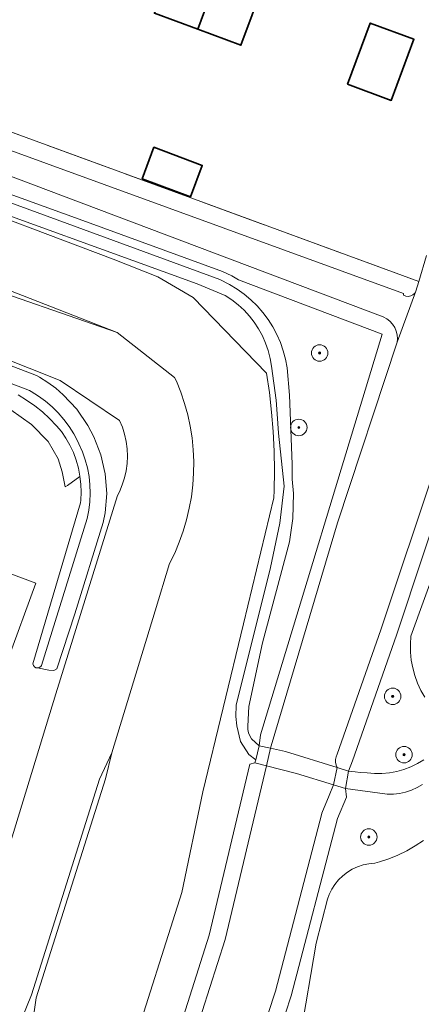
# Model space of a CAD drawing. Header units: metres. Extents: x 125158 to 132124, y 450612 to 454469.
# Tile 168 of 173: x 130716 to 130764, y 454036 to 454155. Entities that reach past the tile are written whole.
import ezdxf

# ---------------------------------------------------------------- set-up
doc = ezdxf.new("R2010")
doc.units = ezdxf.units.M
doc.linetypes.add('IE-TERREINAFSCHEIDING', pattern=[10, 8, -2])
doc.layers.get('0').update_dxf_attribs({"color": 8})
for name, color, linetype, lineweight in [('B-XX-GR-BEPLANTING_CULTUUR_BOSPLANTSOEN-GV', 8, 'Continuous', 18), ('B-XX-GR-BOOM-S', 8, 'Continuous', 25), ('B-XX-IE-TERREINAFSCHEIDING-G', 8, 'IE-TERREINAFSCHEIDING', 18), ('B-XX-KW-KUNSTWERK_DEK-GV', 8, 'Continuous', 18), ('B-XX-OG-BEBOUWING-GV', 8, 'Continuous', 35), ('B-XX-OG-TERREIN_CULTUURSCHEIDING-GV', 8, 'Continuous', 18), ('B-XX-OG-WATER-GV', 8, 'Continuous', 18), ('B-XX-OG-WATER_SLOOT-GV', 8, 'Continuous', 18), ('B-XX-OG-WEG-GV', 8, 'Continuous', 18)]:
    doc.layers.add(name, color=color, linetype=linetype, lineweight=lineweight)

# ---------------------------------------------------------------- blocks, each defined once
blk = doc.blocks.new('SGR-BOOM_01-SO')
at = {"linetype": 'ByBlock', "lineweight": 18}
h = blk.add_hatch(color=0, dxfattribs=at)
h.dxf.hatch_style = 1
edge = h.paths.add_edge_path()
edge.add_arc((0, 0), 0.25, 0, 360)
at = {"color": 0, "linetype": 'ByBlock', "lineweight": 18}
for radius in [2, 0.25]:
    blk.add_circle((0, 0), radius, dxfattribs=at)

msp = doc.modelspace()

# ---------------------------------------------------------------- linework, layer by layer
at = {"layer": 'B-XX-GR-BEPLANTING_CULTUUR_BOSPLANTSOEN-GV'}
for points in [[(130710.89, 454021.91), (130716.96, 454036.79), (130725.21, 454062.97), (130726.7, 454066.16), (130731.97, 454083.41), (130733.72, 454089.15), (130734.35, 454090.44), (130734.91, 454091.76), (130735.4, 454093.1), (130735.8, 454094.47), (130736.13, 454095.87), (130736.39, 454097.28), (130736.56, 454098.7), (130736.65, 454100.12), (130736.67, 454101.56), (130736.6, 454102.99), (130736.46, 454104.41), (130736.23, 454105.83), (130735.93, 454107.22), (130735.55, 454108.6), (130735.09, 454109.96), (130734.56, 454111.29), (130734.34, 454111.77), (130727.37, 454117.21), (130671.29, 454136.66)], [(130670.62, 454131.2), (130720.42, 454111.38), (130727.65, 454106.55), (130728, 454105.73), (130728.27, 454104.87), (130728.47, 454104), (130728.59, 454103.11), (130728.63, 454102.21), (130728.58, 454101.32), (130728.46, 454100.43), (130728.26, 454099.55), (130727.98, 454098.7), (130727.63, 454097.87), (130727.4, 454097.42), (130719.89, 454073.35), (130708.1, 454034.74)], [(130770.17, 454099.96), (130763.06, 454080.33), (130762.99, 454079.37), (130763.01, 454078.4), (130763.1, 454077.44), (130763.28, 454076.49), (130763.53, 454075.55), (130763.86, 454074.64), (130764.26, 454073.76), (130764.73, 454072.92)], [(130764.57, 454055.53), (130763.58, 454054.87), (130762.54, 454054.28), (130761.47, 454053.76), (130760.36, 454053.31), (130759.23, 454052.94), (130758.65, 454052.78), (130757.94, 454052.71), (130757.25, 454052.57), (130756.58, 454052.34), (130755.93, 454052.04), (130755.33, 454051.67), (130754.77, 454051.24), (130754.26, 454050.75), (130753.82, 454050.2), (130753.43, 454049.6), (130753.12, 454048.97), (130752.91, 454048.39), (130751.55, 454043.04), (130747.73, 454020.72)]]:
    msp.add_lwpolyline(points, dxfattribs=at)
at = {"layer": 'B-XX-IE-TERREINAFSCHEIDING-G'}
msp.add_lwpolyline([(130764.02, 454123.42), (130668.68, 454158.37)], dxfattribs=at)
at = {"layer": 'B-XX-KW-KUNSTWERK_DEK-GV'}
msp.add_lwpolyline([(130749.17, 454063.66), (130753.63, 454062.29), (130755.1, 454061.84), (130755.49, 454063.96), (130754.11, 454064.39), (130747.82, 454066.34), (130746.01, 454066.73), (130744.63, 454067.03), (130744.2, 454065.33), (130744.1, 454064.94), (130745.5, 454064.59)], close=True, dxfattribs=at)
at = {"layer": 'B-XX-OG-BEBOUWING-GV'}
for points in [[(130737.15, 454154.05), (130739.87, 454161.44), (130734.62, 454163.38), (130731.89, 454155.99)], [(130737.15, 454154.05), (130742.4, 454152.11), (130745.13, 454159.51), (130739.87, 454161.44)], [(130755.36, 454147.37), (130760.66, 454145.4), (130763.41, 454152.83), (130758.11, 454154.79)], [(130730.4, 454135.9), (130736.27, 454133.7), (130737.7, 454137.51), (130731.83, 454139.71)]]:
    msp.add_lwpolyline(points, close=True, dxfattribs=at)
at = {"layer": 'B-XX-OG-TERREIN_CULTUURSCHEIDING-GV'}
for points in [[(130774.82, 454170.1), (130742.23, 454182.03), (130696.12, 454198.97), (130693.09, 454200), (130687.96, 454201.74), (130676.16, 454205.43), (130675.18, 454205.48), (130666.79, 454200.19), (130666.82, 454200), (130666.91, 454199.32), (130667.05, 454197.73), (130667.11, 454196.13), (130662.4, 454182.33), (130657.48, 454167.47), (130656.08, 454163.1), (130659.82, 454161.62), (130668.68, 454158.37), (130730.35, 454135.77), (130764.02, 454123.42), (130764.95, 454126.57)], [(130705.89, 454136.07), (130739.83, 454123.67), (130741.03, 454123.05), (130741.93, 454122.5), (130742.79, 454121.87), (130743.6, 454121.19), (130744.36, 454120.45), (130745.06, 454119.65), (130745.7, 454118.8), (130746.27, 454117.9), (130746.77, 454116.97), (130747.2, 454116), (130747.55, 454115), (130747.83, 454113.97), (130748.03, 454112.93), (130748.29, 454109.62), (130748.64, 454101.22), (130748.63, 454099.4), (130748.77, 454097.67), (130748.71, 454094.64), (130748.31, 454091.79), (130745.04, 454079.55), (130743.37, 454071.8), (130743.25, 454069.42), (130743.25, 454069.01), (130743.32, 454068.61), (130743.48, 454068.23), (130743.7, 454067.88), (130744.63, 454067.03), (130744.79, 454068.35), (130759.58, 454117.03), (130742.1, 454123.62), (130741.29, 454124.12), (130740.17, 454124.61), (130723.2, 454130.81), (130681.89, 454145.78)], [(130671.29, 454136.66), (130727.37, 454117.21), (130707.11, 454125.1)], [(130705.33, 454134.64), (130737.07, 454123.12), (130740.5, 454121.7), (130741.31, 454121.17), (130742.07, 454120.58), (130742.78, 454119.93), (130743.43, 454119.22), (130744.02, 454118.46), (130744.55, 454117.66), (130745.01, 454116.81), (130745.4, 454115.93), (130745.71, 454115.02), (130745.95, 454114.08), (130746.1, 454113.13), (130746.67, 454109.02), (130746.82, 454107.35), (130746.96, 454105), (130747.67, 454098.54), (130747.14, 454094.06), (130745.98, 454088.7), (130741.82, 454071.97), (130741.78, 454070.57), (130741.9, 454069.45), (130742.34, 454067.55), (130743.37, 454065.97), (130744.2, 454065.33), (130744.63, 454067.03), (130743.7, 454067.88), (130743.48, 454068.23), (130743.32, 454068.61), (130743.25, 454069.01), (130743.25, 454069.42), (130743.37, 454071.8), (130745.04, 454079.55), (130748.31, 454091.79), (130748.71, 454094.64), (130748.77, 454097.67), (130748.63, 454099.4), (130748.64, 454101.22), (130748.29, 454109.62), (130748.03, 454112.93), (130747.83, 454113.97), (130747.55, 454115), (130747.2, 454116), (130746.77, 454116.97), (130746.27, 454117.9), (130745.7, 454118.8), (130745.06, 454119.65), (130744.36, 454120.45), (130743.6, 454121.19), (130742.79, 454121.87), (130741.93, 454122.5), (130741.03, 454123.05), (130739.83, 454123.67), (130705.89, 454136.07)], [(130728.94, 454029.46), (130735.2, 454049.21), (130737.79, 454061.43), (130742.71, 454081.84), (130746.4, 454097.16), (130746.44, 454098.03), (130746.48, 454100.41), (130746.44, 454102.79), (130746.33, 454105.18), (130746.13, 454107.55), (130745.86, 454109.92), (130745.5, 454112.28), (130736.59, 454121.46), (130732.32, 454123.97), (130726.89, 454126.11), (130705.16, 454134.31)], [(130705.16, 454134.31), (130726.89, 454126.11), (130732.32, 454123.97), (130736.59, 454121.46), (130745.5, 454112.28), (130745.86, 454109.92), (130746.13, 454107.55), (130746.33, 454105.18), (130746.44, 454102.79), (130746.48, 454100.41), (130746.44, 454098.03), (130746.4, 454097.16), (130742.71, 454081.84), (130737.79, 454061.43), (130735.2, 454049.21), (130728.94, 454029.46)], [(130732, 454023.48), (130738.54, 454044.04), (130743.5, 454064.81), (130744.1, 454064.94), (130744.2, 454065.33), (130743.37, 454065.97), (130742.34, 454067.55), (130741.9, 454069.45), (130741.78, 454070.57), (130741.82, 454071.97), (130745.98, 454088.7), (130747.14, 454094.06), (130747.67, 454098.54), (130746.96, 454105), (130746.82, 454107.35), (130746.67, 454109.02), (130746.1, 454113.13), (130745.95, 454114.08), (130745.71, 454115.02), (130745.4, 454115.93), (130745.01, 454116.81), (130744.55, 454117.66), (130744.02, 454118.46), (130743.43, 454119.22), (130742.78, 454119.93), (130742.07, 454120.58), (130741.31, 454121.17), (130740.5, 454121.7), (130737.07, 454123.12), (130705.33, 454134.64)], [(130708.1, 454034.74), (130719.89, 454073.35), (130727.4, 454097.42), (130727.63, 454097.87), (130727.98, 454098.7), (130728.26, 454099.55), (130728.46, 454100.43), (130728.58, 454101.32), (130728.63, 454102.21), (130728.59, 454103.11), (130728.47, 454104), (130728.27, 454104.87), (130728, 454105.73), (130727.65, 454106.55), (130720.42, 454111.38), (130670.62, 454131.2)], [(130676.29, 454127.74), (130717.58, 454111.98), (130717.94, 454111.78), (130718.94, 454111.16), (130719.91, 454110.45), (130720.82, 454109.66), (130722.46, 454107.9), (130723.81, 454105.91), (130724.52, 454104.54), (130725.39, 454102.36), (130725.92, 454100.05), (130726.09, 454097.68), (130725.89, 454095.31), (130725.65, 454094.13), (130722.2, 454083.07), (130720.03, 454076.39), (130719.68, 454076.17), (130719.04, 454076.2), (130717.69, 454076.48), (130717.49, 454076.51), (130717.3, 454076.62), (130717.18, 454076.79), (130717.12, 454076.99), (130722.9, 454096.53), (130722.93, 454096.84), (130722.98, 454097.82), (130722.95, 454098.81), (130722.84, 454099.75), (130721.32, 454098.63), (130721.06, 454098.46), (130720.7, 454100.29), (130720.19, 454101.86), (130718.98, 454103.98), (130716.97, 454106.05), (130714.46, 454107.82)], [(130707.11, 454125.1), (130727.37, 454117.21), (130734.34, 454111.77), (130734.56, 454111.29), (130735.09, 454109.96), (130735.55, 454108.6), (130735.93, 454107.22), (130736.23, 454105.83), (130736.46, 454104.41), (130736.6, 454102.99), (130736.67, 454101.56), (130736.65, 454100.12), (130736.56, 454098.7), (130736.39, 454097.28), (130736.13, 454095.87), (130735.8, 454094.47), (130735.4, 454093.1), (130734.91, 454091.76), (130734.35, 454090.44), (130733.72, 454089.15), (130731.97, 454083.41), (130726.7, 454066.16), (130725.96, 454063.01), (130717.53, 454036.42), (130715.19, 454019.93)], [(130767.92, 454100.35), (130761.3, 454080.45), (130755.94, 454065.19), (130755.49, 454063.96), (130756.27, 454063.85), (130756.88, 454063.79), (130757.74, 454063.73), (130758.64, 454063.66), (130759.54, 454063.66), (130760.44, 454063.75), (130761.33, 454063.91), (130762.2, 454064.16), (130763.05, 454064.47), (130763.86, 454064.87), (130764.64, 454065.33)], [(130764.73, 454072.92), (130764.26, 454073.76), (130763.86, 454074.64), (130763.53, 454075.55), (130763.28, 454076.49), (130763.1, 454077.44), (130763.01, 454078.4), (130762.99, 454079.37), (130763.06, 454080.33), (130770.17, 454099.96)], [(130706.91, 454090.71), (130717.46, 454086.78), (130710.4, 454067.49)], [(130715.19, 454019.93), (130717.53, 454036.42), (130725.96, 454063.01), (130726.7, 454066.16), (130725.21, 454062.97), (130716.96, 454036.79), (130710.89, 454021.91)], [(130764.64, 454065.33), (130763.86, 454064.87), (130763.05, 454064.47), (130762.2, 454064.16), (130761.33, 454063.91), (130760.44, 454063.75), (130759.54, 454063.66), (130758.64, 454063.66), (130757.74, 454063.73), (130756.88, 454063.79), (130756.27, 454063.85), (130755.49, 454063.96), (130755.1, 454061.84), (130760.16, 454061.14), (130760.92, 454061.15), (130761.67, 454061.23), (130762.4, 454061.4), (130763.12, 454061.64), (130763.8, 454061.95), (130764.45, 454062.34)], [(130764.45, 454062.34), (130763.8, 454061.95), (130763.12, 454061.64), (130762.4, 454061.4), (130761.67, 454061.23), (130760.92, 454061.15), (130760.16, 454061.14), (130755.1, 454061.84), (130755.22, 454060.77), (130754.13, 454058.18), (130748.52, 454036.67), (130741.6, 454015.61)], [(130747.73, 454020.72), (130751.55, 454043.04), (130752.91, 454048.39), (130753.12, 454048.97), (130753.43, 454049.6), (130753.82, 454050.2), (130754.26, 454050.75), (130754.77, 454051.24), (130755.33, 454051.67), (130755.93, 454052.04), (130756.58, 454052.34), (130757.25, 454052.57), (130757.94, 454052.71), (130758.65, 454052.78), (130759.23, 454052.94), (130760.36, 454053.31), (130761.47, 454053.76), (130762.54, 454054.28), (130763.58, 454054.87), (130764.57, 454055.53)]]:
    msp.add_lwpolyline(points, dxfattribs=at)
for points in [[(130742.4, 454152.11), (130737.15, 454154.05), (130731.89, 454155.99), (130734.62, 454163.38), (130739.87, 454161.44), (130745.13, 454159.51)], [(130760.66, 454145.4), (130755.36, 454147.37), (130758.11, 454154.79), (130763.41, 454152.83)], [(130736.27, 454133.7), (130730.4, 454135.9), (130731.83, 454139.71), (130737.7, 454137.51)]]:
    msp.add_lwpolyline(points, close=True, dxfattribs=at)
at = {"layer": 'B-XX-OG-WATER-GV'}
msp.add_lwpolyline([(130761.38, 454116.06), (130763.67, 454122.25), (130763.51, 454122), (130763.29, 454121.8), (130763.03, 454121.67), (130762.73, 454121.61), (130762.44, 454121.64), (130762.16, 454121.74), (130762.14, 454121.97), (130711.29, 454140.45), (130669.01, 454156.01), (130668.39, 454155.47), (130667.89, 454153.9), (130668.99, 454152.72), (130706.76, 454139.08), (130759.7, 454119.12), (130760.12, 454118.89), (130760.5, 454118.59), (130760.82, 454118.24), (130761.08, 454117.84), (130761.27, 454117.39), (130761.38, 454116.93), (130761.41, 454116.45)], close=True, dxfattribs=at)
for points in [[(130715.33, 454109.63), (130716.36, 454109.01), (130717.34, 454108.32), (130718.28, 454107.57), (130719.16, 454106.76), (130719.99, 454105.89), (130720.58, 454105.2), (130721.13, 454104.38), (130721.62, 454103.52), (130722.04, 454102.63), (130722.38, 454101.71), (130722.65, 454100.76), (130722.84, 454099.79), (130722.84, 454099.75), (130722.95, 454098.81), (130722.98, 454097.82), (130722.93, 454096.84), (130722.9, 454096.53), (130717.12, 454076.99), (130717.18, 454076.79), (130717.3, 454076.62), (130717.49, 454076.51), (130717.69, 454076.48), (130717.9, 454076.53), (130718.07, 454076.65), (130718.16, 454076.76), (130723.71, 454094.62), (130723.92, 454095.64), (130724.04, 454096.66), (130724.09, 454097.7), (130724.06, 454098.73), (130723.95, 454099.75), (130723.75, 454100.77), (130723.48, 454101.77), (130723.14, 454102.74), (130722.72, 454103.68), (130722.57, 454103.98), (130722.08, 454104.91), (130721.52, 454105.81), (130720.9, 454106.65), (130720.21, 454107.45), (130719.47, 454108.2), (130718.67, 454108.88), (130717.82, 454109.5), (130716.93, 454110.06), (130716.73, 454110.17), (130675.83, 454125.78)], [(130764.95, 454126.57), (130764.02, 454123.42), (130763.67, 454122.25), (130761.38, 454116.06), (130754.15, 454094.12), (130746.09, 454067.03), (130746.01, 454066.73), (130745.5, 454064.59), (130740.47, 454043.51), (130735.82, 454028.91)], [(130739.67, 454016.15), (130746.6, 454037.23), (130752.23, 454058.81), (130752.24, 454058.84), (130753.14, 454060.99), (130753.63, 454062.29), (130754.11, 454064.39), (130753.99, 454064.69), (130753.9, 454065.02), (130753.89, 454065.36), (130753.96, 454065.69), (130754.1, 454065.99), (130759.4, 454081.1), (130766.03, 454101)]]:
    msp.add_lwpolyline(points, dxfattribs=at)
at = {"layer": 'B-XX-OG-WATER_SLOOT-GV'}
for points in [[(130669.01, 454156.01), (130711.29, 454140.45), (130762.14, 454121.97), (130762.16, 454121.74), (130762.44, 454121.64), (130762.73, 454121.61), (130763.03, 454121.67), (130763.29, 454121.8), (130763.51, 454122), (130763.67, 454122.25), (130764.02, 454123.42), (130730.35, 454135.77), (130668.68, 454158.37)], [(130666.65, 454156.61), (130665.13, 454151.82), (130681.89, 454145.78), (130723.2, 454130.81), (130740.17, 454124.61), (130741.29, 454124.12), (130742.1, 454123.62), (130759.58, 454117.03), (130744.79, 454068.35), (130744.63, 454067.03), (130744.2, 454065.33), (130744.1, 454064.94), (130743.5, 454064.81), (130738.54, 454044.04), (130732, 454023.48)], [(130735.82, 454028.91), (130740.47, 454043.51), (130745.5, 454064.59), (130746.01, 454066.73), (130746.09, 454067.03), (130754.15, 454094.12), (130761.38, 454116.06), (130761.41, 454116.45), (130761.38, 454116.93), (130761.27, 454117.39), (130761.08, 454117.84), (130760.82, 454118.24), (130760.5, 454118.59), (130760.12, 454118.89), (130759.7, 454119.12), (130706.76, 454139.08), (130668.99, 454152.72), (130667.89, 454153.9), (130668.39, 454155.47)], [(130675.83, 454125.78), (130716.73, 454110.17), (130716.93, 454110.06), (130717.82, 454109.5), (130718.67, 454108.88), (130719.47, 454108.2), (130720.21, 454107.45), (130720.9, 454106.65), (130721.52, 454105.81), (130722.08, 454104.91), (130722.57, 454103.98), (130722.72, 454103.68), (130723.14, 454102.74), (130723.48, 454101.77), (130723.75, 454100.77), (130723.95, 454099.75), (130724.06, 454098.73), (130724.09, 454097.7), (130724.04, 454096.66), (130723.92, 454095.64), (130723.71, 454094.62), (130718.16, 454076.76), (130718.07, 454076.65), (130717.9, 454076.53), (130717.69, 454076.48), (130719.04, 454076.2), (130719.68, 454076.17), (130720.03, 454076.39), (130722.2, 454083.07), (130725.65, 454094.13), (130725.89, 454095.31), (130726.09, 454097.68), (130725.92, 454100.05), (130725.39, 454102.36), (130724.52, 454104.54), (130723.81, 454105.91), (130722.46, 454107.9), (130720.82, 454109.66), (130719.91, 454110.45), (130718.94, 454111.16), (130717.94, 454111.78), (130717.58, 454111.98), (130676.29, 454127.74)], [(130714.46, 454107.82), (130716.97, 454106.05), (130718.98, 454103.98), (130720.19, 454101.86), (130720.7, 454100.29), (130721.06, 454098.46), (130721.32, 454098.63), (130722.84, 454099.75), (130722.84, 454099.79), (130722.65, 454100.76), (130722.38, 454101.71), (130722.04, 454102.63), (130721.62, 454103.52), (130721.13, 454104.38), (130720.58, 454105.2), (130719.99, 454105.89), (130719.16, 454106.76), (130718.28, 454107.57), (130717.34, 454108.32), (130716.36, 454109.01), (130715.33, 454109.63)], [(130766.03, 454101), (130759.4, 454081.1), (130754.1, 454065.99), (130753.96, 454065.69), (130753.89, 454065.36), (130753.9, 454065.02), (130753.99, 454064.69), (130754.11, 454064.39), (130753.63, 454062.29), (130753.14, 454060.99), (130752.24, 454058.84), (130752.23, 454058.81), (130746.6, 454037.23), (130739.67, 454016.15)], [(130741.6, 454015.61), (130748.52, 454036.67), (130754.13, 454058.18), (130755.22, 454060.77), (130755.1, 454061.84), (130755.49, 454063.96), (130755.94, 454065.19), (130761.3, 454080.45), (130767.92, 454100.35)]]:
    msp.add_lwpolyline(points, dxfattribs=at)
at = {"layer": 'B-XX-OG-WEG-GV'}
msp.add_lwpolyline([(130710.4, 454067.49), (130717.46, 454086.78), (130706.91, 454090.71)], dxfattribs=at)
msp.add_lwpolyline([(130744.1, 454064.94), (130745.5, 454064.59), (130749.17, 454063.66), (130753.63, 454062.29), (130755.1, 454061.84), (130755.49, 454063.96), (130754.11, 454064.39), (130747.82, 454066.34), (130746.01, 454066.73), (130744.63, 454067.03), (130744.2, 454065.33)], close=True, dxfattribs=at)

# ---------------------------------------------------------------- block references
at = {"layer": 'B-XX-GR-BOOM-S', "xscale": 0.5, "yscale": 0.5, "zscale": 0.5}
for p in [(130751.96, 454114.73), (130749.43, 454105.69), (130760.84, 454073.03), (130762.22, 454065.95), (130757.94, 454055.95)]:
    msp.add_blockref('SGR-BOOM_01-SO', p, dxfattribs=at)

doc.saveas('drawing.dxf')
